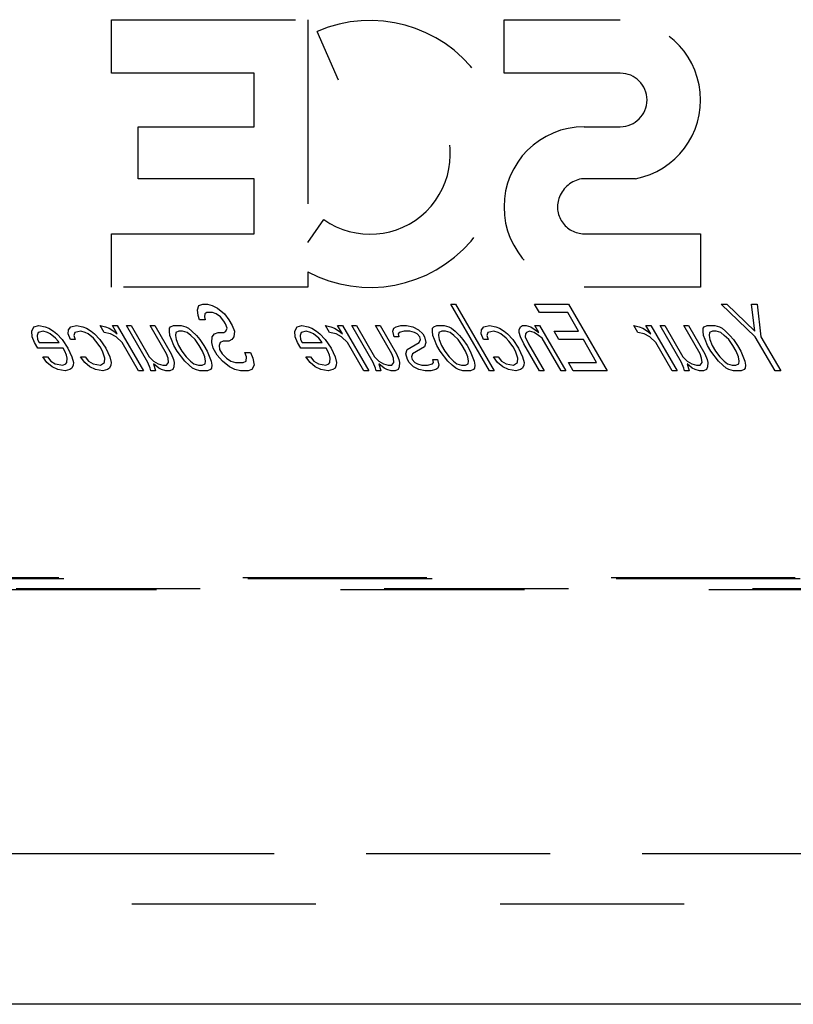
# Model space of a CAD drawing. Header units: inches. Extents: x 0 to 250, y 0 to 162.
# Tile 6 of 44: x 82 to 88, y 18 to 25. Entities that reach past the tile are written whole.
import ezdxf

# ---------------------------------------------------------------- set-up
doc = ezdxf.new("R2010")
doc.units = ezdxf.units.IN
doc.header["$LTSCALE"] = 13.75
doc.header["$MEASUREMENT"] = 0
doc.linetypes.add('HIDDEN', pattern=[0.2, 0.1, -0.1])
doc.linetypes.add('PHANTOM', pattern=[0.8, 0.45, -0.05, 0.1, -0.05, 0.1, -0.05])
doc.layers.get('0').update_dxf_attribs({"linetype": 'CONTINUOUS'})
for name, color, linetype in [('02___PRT_ALL_AXES', 7, 'CONTINUOUS'), ('AVAILABLE_DOOR_SPACE', 7, 'CONTINUOUS'), ('DEFAULT_2', 8, 'HIDDEN')]:
    doc.layers.add(name, color=color, linetype=linetype)

msp = doc.modelspace()

# ---------------------------------------------------------------- linework, layer by layer
at = {"color": 3, "linetype": 'Continuous'}
msp.add_line((111.1493, 17.8364), (76.2118, 17.8364), dxfattribs=at)
at = {"layer": '02___PRT_ALL_AXES', "color": 8, "linetype": 'HIDDEN'}
for p, q in [((83.5777, 23.0228), (83.5874, 23.0547)), ((83.5811, 22.9802), (83.5777, 23.0228)), ((83.5874, 23.0547), (83.6165, 23.0653)), ((83.6165, 23.0653), (83.6517, 23.0653)), ((83.6517, 23.0653), (83.686, 23.0547)), ((83.686, 23.0547), (83.7265, 23.0334)), ((83.7265, 23.0334), (83.7792, 22.9909)), ((85.4687, 23.0653), (85.5039, 23.0653)), ((85.7573, 22.5653), (85.4687, 23.0653)), ((85.5039, 23.0653), (85.7925, 22.5653)), ((86.0954, 23.0653), (86.349, 23.0653)), ((86.1323, 23.0015), (86.0954, 23.0653)), ((86.349, 23.0653), (86.6376, 22.5653)), ((87.4899, 23.0653), (87.5321, 23.0653)), ((87.7438, 22.8207), (87.4899, 23.0653)), ((87.5321, 23.0653), (87.7404, 22.8632)), ((87.7152, 23.0653), (87.7575, 23.0653)), ((87.7404, 22.8632), (87.7152, 23.0653)), ((87.7575, 23.0653), (87.7861, 22.8207)), ((83.5925, 22.9483), (83.5811, 22.9802)), ((83.6347, 22.9483), (83.5925, 22.9483)), ((83.6313, 22.9909), (83.6295, 22.9696)), ((83.6295, 22.9696), (83.6347, 22.9483)), ((83.6463, 23.0015), (83.6313, 22.9909)), ((83.6885, 23.0015), (83.6463, 23.0015)), ((83.7158, 22.9909), (83.6885, 23.0015)), ((83.7492, 22.9696), (83.7158, 22.9909)), ((83.7747, 22.9377), (83.7492, 22.9696)), ((83.7792, 22.9909), (83.8108, 22.9483)), ((83.8108, 22.9483), (83.8354, 22.9058)), ((86.3436, 23.0015), (86.1323, 23.0015)), ((86.4234, 22.8632), (86.3436, 23.0015)), ((82.3387, 22.8632), (82.3555, 22.8951)), ((82.3555, 22.8951), (82.3916, 22.9058)), ((82.3916, 22.9058), (82.44, 22.8951)), ((82.44, 22.8951), (82.4673, 22.8845)), ((82.4673, 22.8845), (82.5007, 22.8632)), ((82.6116, 22.8419), (82.6143, 22.8738)), ((82.6143, 22.8738), (82.6302, 22.8951)), ((82.6302, 22.8951), (82.6733, 22.9058)), ((82.6733, 22.9058), (82.7217, 22.8951)), ((82.7217, 22.8951), (82.749, 22.8845)), ((82.749, 22.8845), (82.7824, 22.8632)), ((82.8494, 22.9058), (82.8908, 22.8951)), ((82.8801, 22.8526), (82.8494, 22.9058)), ((82.8908, 22.8951), (82.918, 22.8845)), ((82.918, 22.8845), (82.9514, 22.8632)), ((82.941, 22.9058), (82.9762, 22.9058)), ((82.9778, 22.8419), (82.941, 22.9058)), ((82.9762, 22.9058), (83.1727, 22.5653)), ((83.0466, 22.9058), (83.0818, 22.9058)), ((83.2063, 22.6292), (83.0466, 22.9058)), ((83.0818, 22.9058), (83.2169, 22.6717)), ((83.2227, 22.9058), (83.2579, 22.9058)), ((83.3455, 22.693), (83.2227, 22.9058)), ((83.2579, 22.9058), (83.3807, 22.693)), ((83.367, 22.8632), (83.3688, 22.8845)), ((83.3688, 22.8845), (83.3767, 22.8951)), ((83.3767, 22.8951), (83.3987, 22.9058)), ((83.3987, 22.9058), (83.4551, 22.9058)), ((83.4551, 22.9058), (83.4894, 22.8951)), ((83.4894, 22.8951), (83.5096, 22.8845)), ((83.5096, 22.8845), (83.536, 22.8632)), ((83.787, 22.9164), (83.7747, 22.9377)), ((83.7984, 22.8845), (83.787, 22.9164)), ((83.7895, 22.8632), (83.7984, 22.8845)), ((83.8354, 22.9058), (83.8529, 22.8632)), ((84.3036, 22.8632), (84.3204, 22.8951)), ((84.3204, 22.8951), (84.3565, 22.9058)), ((84.3565, 22.9058), (84.4049, 22.8951)), ((84.4049, 22.8951), (84.4322, 22.8845)), ((84.4322, 22.8845), (84.4656, 22.8632)), ((84.5326, 22.9058), (84.5739, 22.8951)), ((84.5633, 22.8526), (84.5326, 22.9058)), ((84.5739, 22.8951), (84.6012, 22.8845)), ((84.6012, 22.8845), (84.6346, 22.8632)), ((84.6241, 22.9058), (84.6593, 22.9058)), ((84.661, 22.8419), (84.6241, 22.9058)), ((84.6593, 22.9058), (84.8559, 22.5653)), ((84.7298, 22.9058), (84.765, 22.9058)), ((84.8895, 22.6292), (84.7298, 22.9058)), ((84.765, 22.9058), (84.9001, 22.6717)), ((84.9058, 22.9058), (84.941, 22.9058)), ((85.0287, 22.693), (84.9058, 22.9058)), ((84.941, 22.9058), (85.0639, 22.693)), ((85.036, 22.8632), (85.0449, 22.8845)), ((85.0449, 22.8845), (85.0599, 22.8951)), ((85.0599, 22.8951), (85.096, 22.9058)), ((85.096, 22.9058), (85.1382, 22.9058)), ((85.1382, 22.9058), (85.1866, 22.8951)), ((85.1866, 22.8951), (85.2271, 22.8738)), ((85.2271, 22.8738), (85.2596, 22.8419)), ((85.3318, 22.8632), (85.3336, 22.8845)), ((85.3336, 22.8845), (85.3416, 22.8951)), ((85.3416, 22.8951), (85.3636, 22.9058)), ((85.3636, 22.9058), (85.4199, 22.9058)), ((85.4199, 22.9058), (85.4542, 22.8951)), ((85.4542, 22.8951), (85.4745, 22.8845)), ((85.4745, 22.8845), (85.5008, 22.8632)), ((85.6962, 22.8419), (85.6989, 22.8738)), ((85.6989, 22.8738), (85.7148, 22.8951)), ((85.7148, 22.8951), (85.758, 22.9058)), ((85.758, 22.9058), (85.8064, 22.8951)), ((85.8064, 22.8951), (85.8336, 22.8845)), ((85.8336, 22.8845), (85.8671, 22.8632)), ((85.9788, 22.8526), (85.9806, 22.8738)), ((85.9806, 22.8738), (85.9895, 22.8951)), ((85.9895, 22.8951), (86.0045, 22.9058)), ((86.0045, 22.9058), (86.0326, 22.9058)), ((86.0326, 22.9058), (86.0669, 22.8951)), ((86.0669, 22.8951), (86.1004, 22.8738)), ((86.096, 22.9058), (86.1312, 22.9058)), ((86.1267, 22.8526), (86.096, 22.9058)), ((86.1004, 22.8738), (86.1267, 22.8526)), ((86.1312, 22.9058), (86.3278, 22.5653)), ((86.8355, 22.9058), (86.8768, 22.8951)), ((86.8662, 22.8526), (86.8355, 22.9058)), ((86.8768, 22.8951), (86.9041, 22.8845)), ((86.9041, 22.8845), (86.9375, 22.8632)), ((86.927, 22.9058), (86.9623, 22.9058)), ((86.9639, 22.8419), (86.927, 22.9058)), ((86.9623, 22.9058), (87.1588, 22.5653)), ((87.0327, 22.9058), (87.0679, 22.9058)), ((87.1924, 22.6292), (87.0327, 22.9058)), ((87.0679, 22.9058), (87.203, 22.6717)), ((87.2087, 22.9058), (87.244, 22.9058)), ((87.3316, 22.693), (87.2087, 22.9058)), ((87.244, 22.9058), (87.3668, 22.693)), ((87.353, 22.8632), (87.3548, 22.8845)), ((87.3548, 22.8845), (87.3628, 22.8951)), ((87.3628, 22.8951), (87.3848, 22.9058)), ((87.3848, 22.9058), (87.4411, 22.9058)), ((87.4411, 22.9058), (87.4755, 22.8951)), ((87.4755, 22.8951), (87.4957, 22.8845)), ((87.4957, 22.8845), (87.5221, 22.8632)), ((82.3422, 22.8207), (82.3387, 22.8632)), ((82.3597, 22.7781), (82.3422, 22.8207)), ((82.3871, 22.8526), (82.3783, 22.8313)), ((82.3783, 22.8313), (82.3826, 22.7994)), ((82.3826, 22.7994), (82.3949, 22.7781)), ((82.4233, 22.8632), (82.3871, 22.8526)), ((82.4576, 22.8526), (82.4233, 22.8632)), ((82.4778, 22.8419), (82.4576, 22.8526)), ((82.5174, 22.81), (82.4778, 22.8419)), ((82.5007, 22.8632), (82.5271, 22.8419)), ((82.5367, 22.7887), (82.5174, 22.81)), ((82.5271, 22.8419), (82.5657, 22.7994)), ((82.5657, 22.7994), (82.6096, 22.7355)), ((82.6291, 22.7994), (82.6116, 22.8419)), ((82.6643, 22.7994), (82.6291, 22.7994)), ((82.6618, 22.8526), (82.653, 22.8313)), ((82.653, 22.8313), (82.6643, 22.7994)), ((82.705, 22.8632), (82.6618, 22.8526)), ((82.7393, 22.8526), (82.705, 22.8632)), ((82.7595, 22.8419), (82.7393, 22.8526)), ((82.7991, 22.81), (82.7595, 22.8419)), ((82.7824, 22.8632), (82.8088, 22.8419)), ((82.8184, 22.7887), (82.7991, 22.81)), ((82.8088, 22.8419), (82.8475, 22.7994)), ((82.8475, 22.7994), (82.8913, 22.7355)), ((82.9285, 22.8419), (82.8801, 22.8526)), ((82.969, 22.8207), (82.9285, 22.8419)), ((82.9514, 22.8632), (82.9778, 22.8419)), ((83.0147, 22.7781), (82.969, 22.8207)), ((83.3713, 22.8313), (83.367, 22.8632)), ((83.3827, 22.7994), (83.3713, 22.8313)), ((83.4002, 22.7568), (83.3827, 22.7994)), ((83.4154, 22.8526), (83.4136, 22.8313)), ((83.4136, 22.8313), (83.4179, 22.7994)), ((83.4374, 22.8632), (83.4154, 22.8526)), ((83.4179, 22.7994), (83.4354, 22.7568)), ((83.4656, 22.8632), (83.4374, 22.8632)), ((83.4999, 22.8526), (83.4656, 22.8632)), ((83.5262, 22.8313), (83.4999, 22.8526)), ((83.5587, 22.7994), (83.5262, 22.8313)), ((83.536, 22.8632), (83.5685, 22.8313)), ((83.5904, 22.7568), (83.5587, 22.7994)), ((83.5685, 22.8313), (83.594, 22.7994)), ((83.594, 22.7994), (83.6256, 22.7568)), ((83.6837, 22.7781), (83.6873, 22.8207)), ((83.6873, 22.8207), (83.7032, 22.8419)), ((83.7032, 22.8419), (83.7323, 22.8526)), ((83.7323, 22.8526), (83.7745, 22.8526)), ((83.7745, 22.8526), (83.7895, 22.8632)), ((83.8334, 22.7994), (83.8114, 22.7887)), ((83.8493, 22.8207), (83.8334, 22.7994)), ((83.8529, 22.8632), (83.8493, 22.8207)), ((84.3071, 22.8207), (84.3036, 22.8632)), ((84.3246, 22.7781), (84.3071, 22.8207)), ((84.352, 22.8526), (84.3432, 22.8313)), ((84.3432, 22.8313), (84.3475, 22.7994)), ((84.3475, 22.7994), (84.3598, 22.7781)), ((84.3881, 22.8632), (84.352, 22.8526)), ((84.4224, 22.8526), (84.3881, 22.8632)), ((84.4427, 22.8419), (84.4224, 22.8526)), ((84.4822, 22.81), (84.4427, 22.8419)), ((84.4656, 22.8632), (84.492, 22.8419)), ((84.5015, 22.7887), (84.4822, 22.81)), ((84.492, 22.8419), (84.5306, 22.7994)), ((84.5306, 22.7994), (84.5745, 22.7355)), ((84.6117, 22.8419), (84.5633, 22.8526)), ((84.6521, 22.8207), (84.6117, 22.8419)), ((84.6346, 22.8632), (84.661, 22.8419)), ((84.6978, 22.7781), (84.6521, 22.8207)), ((85.0465, 22.8207), (85.036, 22.8632)), ((85.0817, 22.8207), (85.0465, 22.8207)), ((85.0844, 22.8526), (85.0765, 22.8419)), ((85.0765, 22.8419), (85.0817, 22.8207)), ((85.1205, 22.8632), (85.0844, 22.8526)), ((85.1628, 22.8632), (85.1205, 22.8632)), ((85.1971, 22.8526), (85.1628, 22.8632)), ((85.2173, 22.8419), (85.1971, 22.8526)), ((85.2367, 22.8207), (85.2173, 22.8419)), ((85.2331, 22.7781), (85.2419, 22.7994)), ((85.2419, 22.7994), (85.2367, 22.8207)), ((85.2596, 22.8419), (85.2719, 22.8207)), ((85.2719, 22.8207), (85.2824, 22.7781)), ((85.3362, 22.8313), (85.3318, 22.8632)), ((85.3475, 22.7994), (85.3362, 22.8313)), ((85.3651, 22.7568), (85.3475, 22.7994)), ((85.3802, 22.8526), (85.3784, 22.8313)), ((85.3784, 22.8313), (85.3828, 22.7994)), ((85.4022, 22.8632), (85.3802, 22.8526)), ((85.3828, 22.7994), (85.4003, 22.7568)), ((85.4304, 22.8632), (85.4022, 22.8632)), ((85.4647, 22.8526), (85.4304, 22.8632)), ((85.4911, 22.8313), (85.4647, 22.8526)), ((85.5236, 22.7994), (85.4911, 22.8313)), ((85.5008, 22.8632), (85.5334, 22.8313)), ((85.5552, 22.7568), (85.5236, 22.7994)), ((85.5334, 22.8313), (85.5588, 22.7994)), ((85.5588, 22.7994), (85.5904, 22.7568)), ((85.7138, 22.7994), (85.6962, 22.8419)), ((85.749, 22.7994), (85.7138, 22.7994)), ((85.7464, 22.8526), (85.7376, 22.8313)), ((85.7376, 22.8313), (85.749, 22.7994)), ((85.7896, 22.8632), (85.7464, 22.8526)), ((85.8239, 22.8526), (85.7896, 22.8632)), ((85.8441, 22.8419), (85.8239, 22.8526)), ((85.8837, 22.81), (85.8441, 22.8419)), ((85.8671, 22.8632), (85.8934, 22.8419)), ((85.903, 22.7887), (85.8837, 22.81)), ((85.8934, 22.8419), (85.9321, 22.7994)), ((85.9321, 22.7994), (85.976, 22.7355)), ((85.9902, 22.8207), (85.9788, 22.8526)), ((86.0139, 22.7675), (85.9902, 22.8207)), ((86.0272, 22.8419), (86.0254, 22.8207)), ((86.0254, 22.8207), (86.0491, 22.7675)), ((86.0352, 22.8526), (86.0272, 22.8419)), ((86.0572, 22.8632), (86.0352, 22.8526)), ((86.0915, 22.8526), (86.0572, 22.8632)), ((86.1249, 22.8313), (86.0915, 22.8526)), ((86.1513, 22.81), (86.1249, 22.8313)), ((86.2926, 22.5653), (86.1513, 22.81)), ((86.2403, 22.8632), (86.4234, 22.8632)), ((86.2772, 22.7994), (86.2403, 22.8632)), ((86.4603, 22.7994), (86.2772, 22.7994)), ((86.5585, 22.6292), (86.4603, 22.7994)), ((86.9146, 22.8419), (86.8662, 22.8526)), ((86.955, 22.8207), (86.9146, 22.8419)), ((86.9375, 22.8632), (86.9639, 22.8419)), ((87.0007, 22.7781), (86.955, 22.8207)), ((87.3574, 22.8313), (87.353, 22.8632)), ((87.3688, 22.7994), (87.3574, 22.8313)), ((87.3863, 22.7568), (87.3688, 22.7994)), ((87.4014, 22.8526), (87.3996, 22.8313)), ((87.3996, 22.8313), (87.404, 22.7994)), ((87.4235, 22.8632), (87.4014, 22.8526)), ((87.404, 22.7994), (87.4215, 22.7568)), ((87.4516, 22.8632), (87.4235, 22.8632)), ((87.4859, 22.8526), (87.4516, 22.8632)), ((87.5123, 22.8313), (87.4859, 22.8526)), ((87.5448, 22.7994), (87.5123, 22.8313)), ((87.5221, 22.8632), (87.5546, 22.8313)), ((87.5764, 22.7568), (87.5448, 22.7994)), ((87.5546, 22.8313), (87.58, 22.7994)), ((87.58, 22.7994), (87.6116, 22.7568)), ((87.8912, 22.5653), (87.7438, 22.8207)), ((87.7861, 22.8207), (87.9335, 22.5653)), ((82.3843, 22.7355), (82.3597, 22.7781)), ((82.5744, 22.7355), (82.3843, 22.7355)), ((82.3949, 22.7781), (82.5428, 22.7781)), ((82.5428, 22.7781), (82.5367, 22.7887)), ((82.5867, 22.7143), (82.5744, 22.7355)), ((82.6096, 22.7355), (82.6395, 22.6717)), ((82.85, 22.7462), (82.8184, 22.7887)), ((82.8684, 22.7143), (82.85, 22.7462)), ((82.8913, 22.7355), (82.9212, 22.6717)), ((83.1375, 22.5653), (83.0147, 22.7781)), ((83.4248, 22.7143), (83.4002, 22.7568)), ((83.4354, 22.7568), (83.46, 22.7143)), ((83.6149, 22.7143), (83.5904, 22.7568)), ((83.6256, 22.7568), (83.6501, 22.7143)), ((83.6942, 22.7355), (83.6837, 22.7781)), ((83.7249, 22.6824), (83.6942, 22.7355)), ((83.7471, 22.7781), (83.7382, 22.7568)), ((83.7382, 22.7568), (83.7426, 22.7249)), ((83.7426, 22.7249), (83.761, 22.693)), ((83.7691, 22.7887), (83.7471, 22.7781)), ((83.8114, 22.7887), (83.7691, 22.7887)), ((84.3491, 22.7355), (84.3246, 22.7781)), ((84.5393, 22.7355), (84.3491, 22.7355)), ((84.3598, 22.7781), (84.5077, 22.7781)), ((84.5077, 22.7781), (84.5015, 22.7887)), ((84.5516, 22.7143), (84.5393, 22.7355)), ((84.5745, 22.7355), (84.6043, 22.6717)), ((84.8207, 22.5653), (84.6978, 22.7781)), ((85.1343, 22.693), (85.1441, 22.7249)), ((85.1441, 22.7249), (85.2331, 22.7781)), ((85.2726, 22.7462), (85.1836, 22.693)), ((85.2824, 22.7781), (85.2726, 22.7462)), ((85.3896, 22.7143), (85.3651, 22.7568)), ((85.4003, 22.7568), (85.4249, 22.7143)), ((85.5798, 22.7143), (85.5552, 22.7568)), ((85.5904, 22.7568), (85.615, 22.7143)), ((85.9346, 22.7462), (85.903, 22.7887)), ((85.953, 22.7143), (85.9346, 22.7462)), ((85.976, 22.7355), (86.0058, 22.6717)), ((86.1306, 22.5653), (86.0139, 22.7675)), ((86.0491, 22.7675), (86.1658, 22.5653)), ((87.1236, 22.5653), (87.0007, 22.7781)), ((87.4108, 22.7143), (87.3863, 22.7568)), ((87.4215, 22.7568), (87.4461, 22.7143)), ((87.601, 22.7143), (87.5764, 22.7568)), ((87.6116, 22.7568), (87.6362, 22.7143)), ((82.4211, 22.6717), (82.4563, 22.6717)), ((82.4527, 22.6292), (82.4211, 22.6717)), ((82.4563, 22.6717), (82.4818, 22.6398)), ((82.5981, 22.6824), (82.5867, 22.7143)), ((82.6033, 22.6611), (82.5981, 22.6824)), ((82.6006, 22.6292), (82.6033, 22.6611)), ((82.6395, 22.6717), (82.6499, 22.6292)), ((82.7028, 22.6717), (82.738, 22.6717)), ((82.7344, 22.6292), (82.7028, 22.6717)), ((82.738, 22.6717), (82.7635, 22.6398)), ((82.885, 22.6611), (82.8684, 22.7143)), ((82.8823, 22.6292), (82.885, 22.6611)), ((82.9212, 22.6717), (82.9316, 22.6292)), ((83.2169, 22.6717), (83.2495, 22.6398)), ((83.3569, 22.6611), (83.3455, 22.693)), ((83.3612, 22.6292), (83.3569, 22.6611)), ((83.3807, 22.693), (83.3982, 22.6504)), ((83.3982, 22.6504), (83.4035, 22.6292)), ((83.4819, 22.6398), (83.4248, 22.7143)), ((83.46, 22.7143), (83.4916, 22.6717)), ((83.4916, 22.6717), (83.5241, 22.6398)), ((83.6325, 22.6717), (83.6149, 22.7143)), ((83.6368, 22.6398), (83.6325, 22.6717)), ((83.6501, 22.7143), (83.679, 22.6398)), ((83.7636, 22.6398), (83.7249, 22.6824)), ((83.761, 22.693), (83.7935, 22.6611)), ((83.7935, 22.6611), (83.8269, 22.6398)), ((83.9309, 22.7036), (83.9732, 22.7036)), ((83.9423, 22.6717), (83.9309, 22.7036)), ((83.9396, 22.6398), (83.9423, 22.6717)), ((83.9732, 22.7036), (83.9907, 22.6611)), ((83.9907, 22.6611), (84.0003, 22.6079)), ((84.386, 22.6717), (84.4212, 22.6717)), ((84.4176, 22.6292), (84.386, 22.6717)), ((84.4212, 22.6717), (84.4467, 22.6398)), ((84.563, 22.6824), (84.5516, 22.7143)), ((84.5682, 22.6611), (84.563, 22.6824)), ((84.5655, 22.6292), (84.5682, 22.6611)), ((84.6043, 22.6717), (84.6148, 22.6292)), ((84.9001, 22.6717), (84.9326, 22.6398)), ((85.0401, 22.6611), (85.0287, 22.693)), ((85.0444, 22.6292), (85.0401, 22.6611)), ((85.0639, 22.693), (85.0814, 22.6504)), ((85.0814, 22.6504), (85.0867, 22.6292)), ((85.1448, 22.6504), (85.1343, 22.693)), ((85.1571, 22.6292), (85.1448, 22.6504)), ((85.1836, 22.693), (85.1748, 22.6717)), ((85.1748, 22.6717), (85.18, 22.6504)), ((85.18, 22.6504), (85.1993, 22.6292)), ((85.3349, 22.6504), (85.3702, 22.6504)), ((85.3402, 22.6292), (85.3349, 22.6504)), ((85.3702, 22.6504), (85.3806, 22.6079)), ((85.4467, 22.6398), (85.3896, 22.7143)), ((85.4249, 22.7143), (85.4565, 22.6717)), ((85.4565, 22.6717), (85.489, 22.6398)), ((85.5973, 22.6717), (85.5798, 22.7143)), ((85.6017, 22.6398), (85.5973, 22.6717)), ((85.615, 22.7143), (85.6439, 22.6398)), ((85.7875, 22.6717), (85.8227, 22.6717)), ((85.8191, 22.6292), (85.7875, 22.6717)), ((85.8227, 22.6717), (85.8481, 22.6398)), ((85.9697, 22.6611), (85.953, 22.7143)), ((85.967, 22.6292), (85.9697, 22.6611)), ((86.0058, 22.6717), (86.0163, 22.6292)), ((87.203, 22.6717), (87.2355, 22.6398)), ((87.343, 22.6611), (87.3316, 22.693)), ((87.3473, 22.6292), (87.343, 22.6611)), ((87.3668, 22.693), (87.3843, 22.6504)), ((87.3843, 22.6504), (87.3896, 22.6292)), ((87.4679, 22.6398), (87.4108, 22.7143)), ((87.4461, 22.7143), (87.4777, 22.6717)), ((87.4777, 22.6717), (87.5102, 22.6398)), ((87.6185, 22.6717), (87.601, 22.7143)), ((87.6229, 22.6398), (87.6185, 22.6717)), ((87.6362, 22.7143), (87.6651, 22.6398)), ((82.4923, 22.5973), (82.4527, 22.6292)), ((82.4818, 22.6398), (82.5152, 22.6185)), ((82.5328, 22.576), (82.4923, 22.5973)), ((82.5152, 22.6185), (82.5707, 22.6079)), ((82.5882, 22.5653), (82.5328, 22.576)), ((82.5707, 22.6079), (82.5927, 22.6185)), ((82.6243, 22.576), (82.5882, 22.5653)), ((82.5927, 22.6185), (82.6006, 22.6292)), ((82.6393, 22.5866), (82.6243, 22.576)), ((82.6481, 22.6079), (82.6393, 22.5866)), ((82.6499, 22.6292), (82.6481, 22.6079)), ((82.774, 22.5973), (82.7344, 22.6292)), ((82.7635, 22.6398), (82.7969, 22.6185)), ((82.8145, 22.576), (82.774, 22.5973)), ((82.7969, 22.6185), (82.8524, 22.6079)), ((82.8699, 22.5653), (82.8145, 22.576)), ((82.8524, 22.6079), (82.8823, 22.6292)), ((82.906, 22.576), (82.8699, 22.5653)), ((82.921, 22.5866), (82.906, 22.576)), ((82.9298, 22.6079), (82.921, 22.5866)), ((82.9316, 22.6292), (82.9298, 22.6079)), ((83.2238, 22.5866), (83.2063, 22.6292)), ((83.2291, 22.5653), (83.2238, 22.5866)), ((83.2872, 22.5866), (83.2477, 22.6185)), ((83.2477, 22.6185), (83.2643, 22.5653)), ((83.2495, 22.6398), (83.2829, 22.6185)), ((83.2829, 22.6185), (83.3172, 22.6079)), ((83.3074, 22.576), (83.2872, 22.5866)), ((83.3417, 22.5653), (83.3074, 22.576)), ((83.3172, 22.6079), (83.3453, 22.6079)), ((83.3453, 22.6079), (83.3612, 22.6292)), ((83.3919, 22.576), (83.3699, 22.5653)), ((83.4008, 22.5973), (83.3919, 22.576)), ((83.4035, 22.6292), (83.4008, 22.5973)), ((83.5144, 22.6079), (83.4819, 22.6398)), ((83.5407, 22.5866), (83.5144, 22.6079)), ((83.5241, 22.6398), (83.5505, 22.6185)), ((83.561, 22.576), (83.5407, 22.5866)), ((83.5505, 22.6185), (83.5848, 22.6079)), ((83.5953, 22.5653), (83.561, 22.576)), ((83.5848, 22.6079), (83.613, 22.6079)), ((83.613, 22.6079), (83.635, 22.6185)), ((83.635, 22.6185), (83.6368, 22.6398)), ((83.6736, 22.576), (83.6516, 22.5653)), ((83.6816, 22.5866), (83.6736, 22.576)), ((83.679, 22.6398), (83.6834, 22.6079)), ((83.6834, 22.6079), (83.6816, 22.5866)), ((83.8163, 22.5973), (83.7636, 22.6398)), ((83.8567, 22.576), (83.8163, 22.5973)), ((83.8269, 22.6398), (83.8613, 22.6292)), ((83.8981, 22.5653), (83.8567, 22.576)), ((83.8613, 22.6292), (83.9176, 22.6292)), ((83.9176, 22.6292), (83.9396, 22.6398)), ((83.9835, 22.576), (83.9544, 22.5653)), ((84.0003, 22.6079), (83.9835, 22.576)), ((84.4572, 22.5973), (84.4176, 22.6292)), ((84.4467, 22.6398), (84.4801, 22.6185)), ((84.4976, 22.576), (84.4572, 22.5973)), ((84.4801, 22.6185), (84.5355, 22.6079)), ((84.5531, 22.5653), (84.4976, 22.576)), ((84.5355, 22.6079), (84.5576, 22.6185)), ((84.5892, 22.576), (84.5531, 22.5653)), ((84.5576, 22.6185), (84.5655, 22.6292)), ((84.6042, 22.5866), (84.5892, 22.576)), ((84.613, 22.6079), (84.6042, 22.5866)), ((84.6148, 22.6292), (84.613, 22.6079)), ((84.907, 22.5866), (84.8895, 22.6292)), ((84.9122, 22.5653), (84.907, 22.5866)), ((84.9704, 22.5866), (84.9308, 22.6185)), ((84.9308, 22.6185), (84.9474, 22.5653)), ((84.9326, 22.6398), (84.966, 22.6185)), ((84.966, 22.6185), (85.0003, 22.6079)), ((84.9906, 22.576), (84.9704, 22.5866)), ((85.0249, 22.5653), (84.9906, 22.576)), ((85.0003, 22.6079), (85.0285, 22.6079)), ((85.0285, 22.6079), (85.0444, 22.6292)), ((85.0751, 22.576), (85.0531, 22.5653)), ((85.084, 22.5973), (85.0751, 22.576)), ((85.0867, 22.6292), (85.084, 22.5973)), ((85.1896, 22.5973), (85.1571, 22.6292)), ((85.23, 22.576), (85.1896, 22.5973)), ((85.1993, 22.6292), (85.2196, 22.6185)), ((85.2196, 22.6185), (85.2539, 22.6079)), ((85.2784, 22.5653), (85.23, 22.576)), ((85.2539, 22.6079), (85.2961, 22.6079)), ((85.2961, 22.6079), (85.3322, 22.6185)), ((85.3568, 22.576), (85.3207, 22.5653)), ((85.3322, 22.6185), (85.3402, 22.6292)), ((85.3718, 22.5866), (85.3568, 22.576)), ((85.3806, 22.6079), (85.3718, 22.5866)), ((85.4792, 22.6079), (85.4467, 22.6398)), ((85.5056, 22.5866), (85.4792, 22.6079)), ((85.489, 22.6398), (85.5153, 22.6185)), ((85.5258, 22.576), (85.5056, 22.5866)), ((85.5153, 22.6185), (85.5497, 22.6079)), ((85.5601, 22.5653), (85.5258, 22.576)), ((85.5497, 22.6079), (85.5778, 22.6079)), ((85.5778, 22.6079), (85.5999, 22.6185)), ((85.5999, 22.6185), (85.6017, 22.6398)), ((85.6385, 22.576), (85.6165, 22.5653)), ((85.6465, 22.5866), (85.6385, 22.576)), ((85.6439, 22.6398), (85.6483, 22.6079)), ((85.6483, 22.6079), (85.6465, 22.5866)), ((85.8586, 22.5973), (85.8191, 22.6292)), ((85.8481, 22.6398), (85.8816, 22.6185)), ((85.8991, 22.576), (85.8586, 22.5973)), ((85.8816, 22.6185), (85.937, 22.6079)), ((85.9545, 22.5653), (85.8991, 22.576)), ((85.937, 22.6079), (85.967, 22.6292)), ((85.9906, 22.576), (85.9545, 22.5653)), ((86.0056, 22.5866), (85.9906, 22.576)), ((86.0145, 22.6079), (86.0056, 22.5866)), ((86.0163, 22.6292), (86.0145, 22.6079)), ((86.3473, 22.6292), (86.5585, 22.6292)), ((86.3841, 22.5653), (86.3473, 22.6292)), ((87.2099, 22.5866), (87.1924, 22.6292)), ((87.2151, 22.5653), (87.2099, 22.5866)), ((87.2733, 22.5866), (87.2337, 22.6185)), ((87.2337, 22.6185), (87.2503, 22.5653)), ((87.2355, 22.6398), (87.2689, 22.6185)), ((87.2689, 22.6185), (87.3032, 22.6079)), ((87.2935, 22.576), (87.2733, 22.5866)), ((87.3278, 22.5653), (87.2935, 22.576)), ((87.3032, 22.6079), (87.3314, 22.6079)), ((87.3314, 22.6079), (87.3473, 22.6292)), ((87.378, 22.576), (87.356, 22.5653)), ((87.3869, 22.5973), (87.378, 22.576)), ((87.3896, 22.6292), (87.3869, 22.5973)), ((87.5004, 22.6079), (87.4679, 22.6398)), ((87.5268, 22.5866), (87.5004, 22.6079)), ((87.5102, 22.6398), (87.5366, 22.6185)), ((87.547, 22.576), (87.5268, 22.5866)), ((87.5366, 22.6185), (87.5709, 22.6079)), ((87.5813, 22.5653), (87.547, 22.576)), ((87.5709, 22.6079), (87.599, 22.6079)), ((87.599, 22.6079), (87.6211, 22.6185)), ((87.6211, 22.6185), (87.6229, 22.6398)), ((87.6597, 22.576), (87.6377, 22.5653)), ((87.6677, 22.5866), (87.6597, 22.576)), ((87.6651, 22.6398), (87.6695, 22.6079)), ((87.6695, 22.6079), (87.6677, 22.5866)), ((83.1727, 22.5653), (83.1375, 22.5653)), ((83.2643, 22.5653), (83.2291, 22.5653)), ((83.3699, 22.5653), (83.3417, 22.5653)), ((83.6516, 22.5653), (83.5953, 22.5653)), ((83.9544, 22.5653), (83.8981, 22.5653)), ((84.8559, 22.5653), (84.8207, 22.5653)), ((84.9474, 22.5653), (84.9122, 22.5653)), ((85.0531, 22.5653), (85.0249, 22.5653)), ((85.3207, 22.5653), (85.2784, 22.5653)), ((85.6165, 22.5653), (85.5601, 22.5653)), ((85.7925, 22.5653), (85.7573, 22.5653)), ((86.1658, 22.5653), (86.1306, 22.5653)), ((86.3278, 22.5653), (86.2926, 22.5653)), ((86.6376, 22.5653), (86.3841, 22.5653)), ((87.1588, 22.5653), (87.1236, 22.5653)), ((87.2503, 22.5653), (87.2151, 22.5653)), ((87.356, 22.5653), (87.3278, 22.5653)), ((87.6377, 22.5653), (87.5813, 22.5653)), ((87.9335, 22.5653), (87.8912, 22.5653))]:
    msp.add_line(p, q, dxfattribs=at)
at = {"layer": 'AVAILABLE_DOOR_SPACE', "color": 4, "linetype": 'PHANTOM'}
msp.add_line((77.9618, 18.9614), (92.6806, 18.9614), dxfattribs=at)
at = {"layer": 'DEFAULT_2', "color": 8, "linetype": 'HIDDEN'}
for p, q in [((82.9343, 25.1884), (84.4001, 25.1884)), ((82.9343, 24.7888), (82.9343, 25.1884)), ((84.4001, 25.1884), (84.4001, 23.5236)), ((85.8677, 25.1884), (86.7353, 25.1884)), ((85.8677, 24.7888), (85.8677, 25.1884)), ((84.6292, 24.7364), (84.4721, 25.101)), ((84.0006, 24.7888), (82.9343, 24.7888)), ((84.0006, 24.3892), (84.0006, 24.7888)), ((86.7353, 24.7888), (85.8677, 24.7888)), ((83.133, 24.3892), (84.0006, 24.3892)), ((83.133, 24.0004), (83.133, 24.3892)), ((86.466, 24.3892), (86.7353, 24.3892)), ((84.0006, 24.0004), (83.133, 24.0004)), ((84.0006, 23.59), (84.0006, 24.0004)), ((86.8487, 24.0004), (86.4451, 24.0004)), ((84.4001, 23.5236), (84.5213, 23.6957)), ((82.9343, 23.59), (84.0006, 23.59)), ((82.9343, 23.1904), (82.9343, 23.59)), ((86.466, 23.59), (87.3336, 23.59)), ((87.3336, 23.59), (87.3336, 23.1904)), ((84.4001, 23.3052), (84.4001, 23.1904)), ((84.4001, 23.1904), (82.9343, 23.1904)), ((87.3336, 23.1904), (86.466, 23.1904)), ((90.8288, 21.0137), (79.4398, 21.0137)), ((90.7908, 21.0197), (79.4778, 21.0197)), ((79.1454, 20.9334), (91.1232, 20.9334)), ((79.4726, 20.9404), (90.796, 20.9404)), ((77.5868, 18.5864), (110.3368, 18.5864))]:
    msp.add_line(p, q, dxfattribs=at)
for centre, radius, start, end in [((84.8663, 24.1859), 0.9964, 242.10378, 113.30161), ((86.7353, 24.589), 0.5994, 280.90844, 90), ((84.8663, 24.1859), 0.5994, 234.85652, 113.30161), ((86.7353, 24.589), 0.1998, 270, 90), ((86.466, 23.7898), 0.5994, 90, 270), ((86.4885, 23.7806), 0.2241, 101.16592, 157.66981), ((86.466, 23.7898), 0.1998, 157.66981, 270)]:
    msp.add_arc(centre, radius, start, end, dxfattribs=at)

doc.saveas('drawing.dxf')
